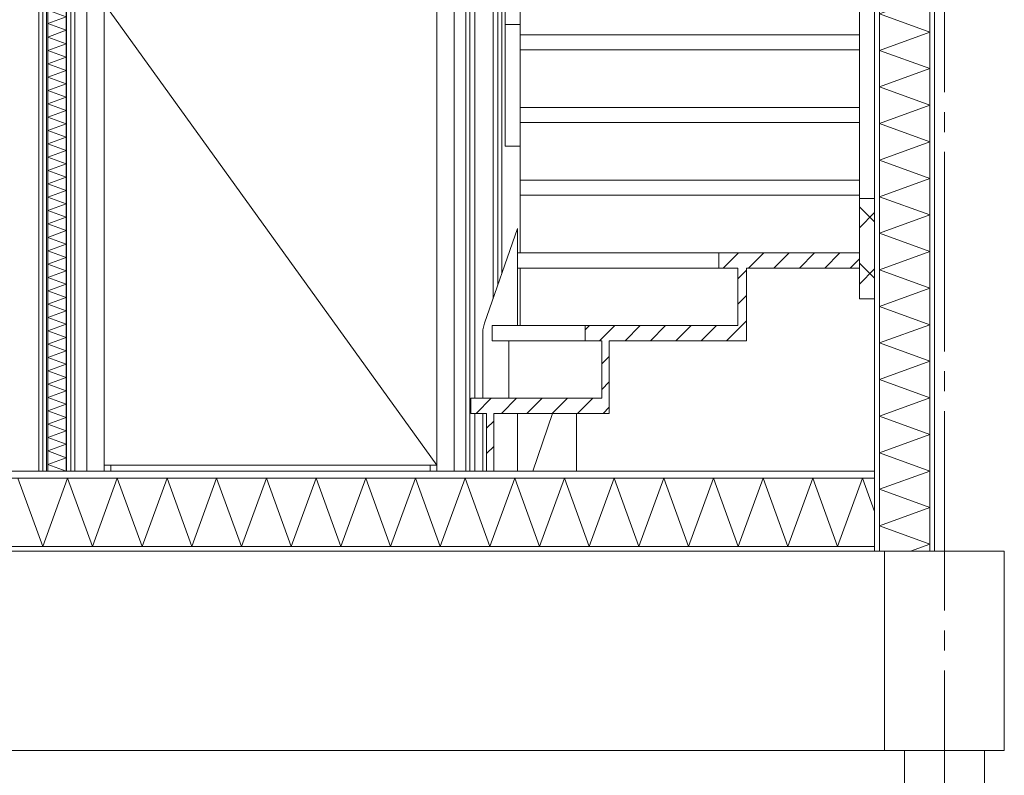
# Model space of a CAD drawing. Header units: millimetres. Extents: x -25778 to 132920, y -21930 to 17454.
# Tile 14 of 26: x 107373 to 109840, y -19492 to -17597. Entities that reach past the tile are written whole.
import ezdxf

# ---------------------------------------------------------------- set-up
doc = ezdxf.new("R2010")
doc.units = ezdxf.units.MM
doc.header["$MEASUREMENT"] = 0
doc.linetypes.add('B0204', pattern=[650, 500, -50, 50, -50])
for name, color, linetype in [('17 Paalfundering', 7, 'Continuous'), ('A Stramien.module', 7, 'Continuous'), ('New_ Deuren', 7, 'Continuous'), ('New_13 Vloeren op grondslag', 7, 'Continuous'), ('New_13 Vloeren op grondslag Doorsnede-arcering', 7, 'Continuous'), ('New_13 Vloeren op grondslag Laagscheidingslijnen', 7, 'Continuous'), ('New_16 Fundering', 7, 'Continuous'), ('New_16 Fundering Laagscheidingslijnen', 7, 'Continuous'), ('New_22 C Binnenwanden', 7, 'Continuous'), ('New_22 C Binnenwanden Doorsnede-arcering', 7, 'Continuous'), ('New_22 C Binnenwanden Laagscheidingslijnen', 7, 'Continuous'), ('New_24 Trappen', 7, 'Continuous'), ('New_24 Trappen Doorsnede-arcering', 7, 'Continuous'), ('New_24 Trappen Laagscheidingslijnen', 7, 'Continuous')]:
    doc.layers.add(name, color=color, linetype=linetype)
pattern_1 = [(270, (105190.466, -18728.747), (25, 0), [])]
pattern_2 = [(45, (105190.466, -18728.747), (-31.8198, 31.8198), [])]

# ---------------------------------------------------------------- blocks, each defined once
blk = doc.blocks.new('*X200', base_point=(105190.5, -18728.7))
at = {"layer": 'New_22 C Binnenwanden Doorsnede-arcering', "color": 7, "linetype": 'Continuous', "lineweight": 0}
for p, q in [((107483.4, -15817.7), (107443.5, -15832.3)), ((107489.5, -15849), (107443.5, -15832.3)), ((107489.5, -15849), (107443.5, -15865.8)), ((107489.5, -15882.5), (107443.5, -15865.8)), ((107489.5, -15882.5), (107443.5, -15899.2)), ((107489.5, -15916), (107443.5, -15899.2)), ((107489.5, -15916), (107443.5, -15932.7)), ((107489.5, -15949.5), (107443.5, -15932.7)), ((107489.5, -15949.5), (107443.5, -15966.2)), ((107489.5, -15983), (107443.5, -15966.2)), ((107489.5, -15983), (107443.5, -15999.7)), ((107489.5, -16016.4), (107443.5, -15999.7)), ((107489.5, -16016.4), (107443.5, -16033.2)), ((107489.5, -16049.9), (107443.5, -16033.2)), ((107489.5, -16049.9), (107443.5, -16066.7)), ((107489.5, -16083.4), (107443.5, -16066.7)), ((107489.5, -16083.4), (107443.5, -16100.2)), ((107489.5, -16116.9), (107443.5, -16100.2)), ((107489.5, -16116.9), (107443.5, -16133.6)), ((107489.5, -16150.4), (107443.5, -16133.6)), ((107489.5, -16150.4), (107443.5, -16167.1)), ((107489.5, -16183.9), (107443.5, -16167.1)), ((107489.5, -16183.9), (107443.5, -16200.6)), ((107489.5, -16217.4), (107443.5, -16200.6)), ((107489.5, -16217.4), (107443.5, -16234.1)), ((107489.5, -16250.8), (107443.5, -16234.1)), ((107489.5, -16250.8), (107443.5, -16267.6)), ((107489.5, -16284.3), (107443.5, -16267.6)), ((107489.5, -16284.3), (107443.5, -16301.1)), ((107489.5, -16317.8), (107443.5, -16301.1)), ((107489.5, -16317.8), (107443.5, -16334.6)), ((107489.5, -16351.3), (107443.5, -16334.6)), ((107489.5, -16351.3), (107443.5, -16368)), ((107489.5, -16384.8), (107443.5, -16368)), ((107489.5, -16384.8), (107443.5, -16401.5)), ((107489.5, -16418.3), (107443.5, -16401.5)), ((107489.5, -16418.3), (107443.5, -16435)), ((107489.5, -16451.7), (107443.5, -16435)), ((107489.5, -16451.7), (107443.5, -16468.5)), ((107489.5, -16485.2), (107443.5, -16468.5)), ((107489.5, -16485.2), (107443.5, -16502)), ((107489.5, -16518.7), (107443.5, -16502)), ((107489.5, -16518.7), (107443.5, -16535.5)), ((107489.5, -16552.2), (107443.5, -16535.5)), ((107489.5, -16552.2), (107443.5, -16568.9)), ((107489.5, -16585.7), (107443.5, -16568.9)), ((107489.5, -16585.7), (107443.5, -16602.4)), ((107489.5, -16619.2), (107443.5, -16602.4)), ((107489.5, -16619.2), (107443.5, -16635.9)), ((107489.5, -16652.7), (107443.5, -16635.9)), ((107489.5, -16652.7), (107443.5, -16669.4)), ((107489.5, -16686.1), (107443.5, -16669.4)), ((107489.5, -16686.1), (107443.5, -16702.9)), ((107489.5, -16719.6), (107443.5, -16702.9)), ((107489.5, -16719.6), (107443.5, -16736.4)), ((107489.5, -16753.1), (107443.5, -16736.4)), ((107489.5, -16753.1), (107443.5, -16769.9)), ((107489.5, -16786.6), (107443.5, -16769.9)), ((107489.5, -16786.6), (107443.5, -16803.3)), ((107489.5, -16820.1), (107443.5, -16803.3)), ((107489.5, -16820.1), (107443.5, -16836.8)), ((107489.5, -16853.6), (107443.5, -16836.8)), ((107489.5, -16853.6), (107443.5, -16870.3)), ((107489.5, -16887.1), (107443.5, -16870.3)), ((107489.5, -16887.1), (107443.5, -16903.8)), ((107489.5, -16920.5), (107443.5, -16903.8)), ((107489.5, -16920.5), (107443.5, -16937.3)), ((107489.5, -16954), (107443.5, -16937.3)), ((107489.5, -16954), (107443.5, -16970.8)), ((107489.5, -16987.5), (107443.5, -16970.8)), ((107489.5, -16987.5), (107443.5, -17004.3)), ((107489.5, -17021), (107443.5, -17004.3)), ((107489.5, -17021), (107443.5, -17037.7)), ((107489.5, -17054.5), (107443.5, -17037.7)), ((107489.5, -17054.5), (107443.5, -17071.2)), ((107489.5, -17088), (107443.5, -17071.2)), ((107489.5, -17088), (107443.5, -17104.7)), ((107489.5, -17121.5), (107443.5, -17104.7)), ((107489.5, -17121.5), (107443.5, -17138.2)), ((107489.5, -17154.9), (107443.5, -17138.2)), ((107489.5, -17154.9), (107443.5, -17171.7)), ((107489.5, -17188.4), (107443.5, -17171.7)), ((107489.5, -17188.4), (107443.5, -17205.2)), ((107489.5, -17221.9), (107443.5, -17205.2)), ((107489.5, -17221.9), (107443.5, -17238.7)), ((107489.5, -17255.4), (107443.5, -17238.7)), ((107489.5, -17255.4), (107443.5, -17272.1)), ((107489.5, -17288.9), (107443.5, -17272.1)), ((107489.5, -17288.9), (107443.5, -17305.6)), ((107489.5, -17322.4), (107443.5, -17305.6)), ((107489.5, -17322.4), (107443.5, -17339.1)), ((107489.5, -17355.9), (107443.5, -17339.1)), ((107489.5, -17355.9), (107443.5, -17372.6)), ((107489.5, -17389.3), (107443.5, -17372.6)), ((107489.5, -17389.3), (107443.5, -17406.1)), ((107489.5, -17422.8), (107443.5, -17406.1)), ((107489.5, -17422.8), (107443.5, -17439.6)), ((107489.5, -17456.3), (107443.5, -17439.6)), ((107489.5, -17456.3), (107443.5, -17473)), ((107489.5, -17489.8), (107443.5, -17473)), ((107489.5, -17489.8), (107443.5, -17506.5)), ((107489.5, -17523.3), (107443.5, -17506.5)), ((107489.5, -17523.3), (107443.5, -17540)), ((107489.5, -17556.8), (107443.5, -17540)), ((107489.5, -17556.8), (107443.5, -17573.5)), ((107489.5, -17590.2), (107443.5, -17573.5)), ((107489.5, -17590.2), (107443.5, -17607)), ((107489.5, -17623.7), (107443.5, -17607)), ((107489.5, -17623.7), (107443.5, -17640.5)), ((107489.5, -17657.2), (107443.5, -17640.5)), ((107489.5, -17657.2), (107443.5, -17674)), ((107489.5, -17690.7), (107443.5, -17674)), ((107489.5, -17690.7), (107443.5, -17707.4)), ((107489.5, -17724.2), (107443.5, -17707.4)), ((107489.5, -17724.2), (107443.5, -17740.9)), ((107489.5, -17757.7), (107443.5, -17740.9)), ((107489.5, -17757.7), (107443.5, -17774.4)), ((107489.5, -17791.2), (107443.5, -17774.4)), ((107489.5, -17791.2), (107443.5, -17807.9)), ((107489.5, -17824.6), (107443.5, -17807.9)), ((107489.5, -17824.6), (107443.5, -17841.4)), ((107489.5, -17858.1), (107443.5, -17841.4)), ((107489.5, -17858.1), (107443.5, -17874.9)), ((107489.5, -17891.6), (107443.5, -17874.9)), ((107489.5, -17891.6), (107443.5, -17908.4)), ((107489.5, -17925.1), (107443.5, -17908.4)), ((107489.5, -17925.1), (107443.5, -17941.8)), ((107489.5, -17958.6), (107443.5, -17941.8)), ((107489.5, -17958.6), (107443.5, -17975.3)), ((107489.5, -17992.1), (107443.5, -17975.3)), ((107489.5, -17992.1), (107443.5, -18008.8)), ((107489.5, -18025.6), (107443.5, -18008.8)), ((107489.5, -18025.6), (107443.5, -18042.3)), ((107489.5, -18059), (107443.5, -18042.3)), ((107489.5, -18059), (107443.5, -18075.8)), ((107489.5, -18092.5), (107443.5, -18075.8)), ((107489.5, -18092.5), (107443.5, -18109.3)), ((107489.5, -18126), (107443.5, -18109.3)), ((107489.5, -18126), (107443.5, -18142.8)), ((107489.5, -18159.5), (107443.5, -18142.8)), ((107489.5, -18159.5), (107443.5, -18176.2)), ((107489.5, -18193), (107443.5, -18176.2)), ((107489.5, -18193), (107443.5, -18209.7)), ((107489.5, -18226.5), (107443.5, -18209.7)), ((107489.5, -18226.5), (107443.5, -18243.2)), ((107489.5, -18260), (107443.5, -18243.2)), ((107489.5, -18260), (107443.5, -18276.7)), ((107489.5, -18293.4), (107443.5, -18276.7)), ((107489.5, -18293.4), (107443.5, -18310.2)), ((107489.5, -18326.9), (107443.5, -18310.2)), ((107489.5, -18326.9), (107443.5, -18343.7)), ((107489.5, -18360.4), (107443.5, -18343.7)), ((107489.5, -18360.4), (107443.5, -18377.2)), ((107489.5, -18393.9), (107443.5, -18377.2)), ((107489.5, -18393.9), (107443.5, -18410.6)), ((107489.5, -18427.4), (107443.5, -18410.6)), ((107489.5, -18427.4), (107443.5, -18444.1)), ((107489.5, -18460.9), (107443.5, -18444.1)), ((107489.5, -18460.9), (107443.5, -18477.6)), ((107489.5, -18494.3), (107443.5, -18477.6)), ((107489.5, -18494.3), (107443.5, -18511.1)), ((107489.5, -18527.8), (107443.5, -18511.1)), ((107489.5, -18527.8), (107443.5, -18544.6)), ((107489.5, -18561.3), (107443.5, -18544.6)), ((107489.5, -18561.3), (107443.5, -18578.1)), ((107489.5, -18594.8), (107443.5, -18578.1)), ((107489.5, -18594.8), (107443.5, -18611.5)), ((107489.5, -18628.3), (107443.5, -18611.5)), ((107489.5, -18628.3), (107443.5, -18645)), ((107489.5, -18661.8), (107443.5, -18645)), ((107489.5, -18661.8), (107443.5, -18678.5)), ((107489.5, -18695.3), (107443.5, -18678.5)), ((107489.5, -18695.3), (107443.5, -18712)), ((107489.5, -18728.7), (107443.5, -18712))]:
    blk.add_line(p, q, dxfattribs=at)
blk = doc.blocks.new('Section Element_175_5', base_point=(105190.5, -18728.7))
at = {"layer": 'New_22 C Binnenwanden Doorsnede-arcering', "linetype": 'Continuous', "lineweight": 0, "true_color": 0x000000}
h = blk.add_hatch(dxfattribs=at)
h.set_pattern_fill('325_Houtachtig_plaatmate_E4', color=18, style=0, pattern_type=2)
h.set_pattern_definition(pattern_1)
h.paths.add_polyline_path([(107431.5, -15817.7), (107431.5, -18728.7), (107443.5, -18728.7), (107443.5, -15817.7)])
h = blk.add_hatch(dxfattribs=at)
h.set_pattern_fill('325_Houtachtig_plaatmate_E4', color=18, style=0, pattern_type=2)
h.set_pattern_definition(pattern_1)
h.paths.add_polyline_path([(107501.5, -15817.7), (107489.5, -15817.7), (107489.5, -18728.7), (107501.5, -18728.7)])
at = {"layer": 'New_22 C Binnenwanden', "color": 1, "linetype": 'Continuous', "lineweight": 0}
for p, q in [((107431.5, -15885.7), (107431.5, -18728.7)), ((107501.5, -15885.7), (107501.5, -18728.7))]:
    blk.add_line(p, q, dxfattribs=at)
at = {"layer": 'New_22 C Binnenwanden Laagscheidingslijnen', "color": 1, "linetype": 'Continuous', "lineweight": 0}
for p, q in [((107443.5, -15817.7), (107443.5, -18728.7)), ((107489.5, -15817.7), (107489.5, -18728.7))]:
    blk.add_line(p, q, dxfattribs=at)
at = {"layer": 'New_22 C Binnenwanden Laagscheidingslijnen', "color": 1, "linetype": 'Continuous', "lineweight": 0, "flags": 128}
for points in [[(107431.5, -15817.7), (107431.5, -15829.7), (107431.5, -15873.7), (107431.5, -15885.7)], [(107501.5, -15817.7), (107501.5, -15829.7), (107501.5, -15873.7), (107501.5, -15885.7)]]:
    blk.add_lwpolyline(points, dxfattribs=at)
at = {"layer": 'New_22 C Binnenwanden', "lineweight": 0}
blk.add_blockref('*X200', (105190.5, -18728.7), dxfattribs=at)
blk = doc.blocks.new('Section Element_177_5', base_point=(105190.5, -18728.7))
at = {"layer": 'New_ Deuren', "color": 7, "linetype": 'Continuous', "lineweight": 0}
for p, q in [((107431.5, -16118.7), (107421.5, -16118.7)), ((107421.5, -16118.7), (107421.5, -16178.7)), ((107511.5, -16118.7), (107501.5, -16118.7)), ((107511.5, -16118.7), (107511.5, -16178.7)), ((107421.5, -16178.7), (107421.5, -18728.7)), ((107511.5, -16178.7), (107511.5, -18728.7)), ((107511.6, -16398.7), (107511.6, -17556.2)), ((107511.6, -18713.7), (107511.6, -17556.2))]:
    blk.add_line(p, q, dxfattribs=at)
blk = doc.blocks.new('*X212', base_point=(105190.5, -18728.7))
at = {"layer": 'New_13 Vloeren op grondslag Doorsnede-arcering', "color": 7, "linetype": 'Continuous', "lineweight": 0}
for p, q in [((107431.1, -18917.7), (107368.8, -18746.7)), ((107431.1, -18917.7), (107493.3, -18746.7)), ((107555.5, -18917.7), (107493.3, -18746.7)), ((107555.5, -18917.7), (107617.8, -18746.7)), ((107680, -18917.7), (107617.8, -18746.7)), ((107680, -18917.7), (107742.3, -18746.7)), ((107804.5, -18917.7), (107742.3, -18746.7)), ((107804.5, -18917.7), (107866.7, -18746.7)), ((107929, -18917.7), (107866.7, -18746.7)), ((107929, -18917.7), (107991.2, -18746.7)), ((108053.5, -18917.7), (107991.2, -18746.7)), ((108053.5, -18917.7), (108115.7, -18746.7)), ((108177.9, -18917.7), (108115.7, -18746.7)), ((108177.9, -18917.7), (108240.2, -18746.7)), ((108302.4, -18917.7), (108240.2, -18746.7)), ((108302.4, -18917.7), (108364.7, -18746.7)), ((108426.9, -18917.7), (108364.7, -18746.7)), ((108426.9, -18917.7), (108489.1, -18746.7)), ((108551.4, -18917.7), (108489.1, -18746.7)), ((108551.4, -18917.7), (108613.6, -18746.7)), ((108675.8, -18917.7), (108613.6, -18746.7)), ((108675.8, -18917.7), (108738.1, -18746.7)), ((108800.3, -18917.7), (108738.1, -18746.7)), ((108800.3, -18917.7), (108862.6, -18746.7)), ((108924.8, -18917.7), (108862.6, -18746.7)), ((108924.8, -18917.7), (108987, -18746.7)), ((109049.3, -18917.7), (108987, -18746.7)), ((109049.3, -18917.7), (109111.5, -18746.7)), ((109173.8, -18917.7), (109111.5, -18746.7)), ((109173.8, -18917.7), (109236, -18746.7)), ((109298.2, -18917.7), (109236, -18746.7)), ((109298.2, -18917.7), (109360.5, -18746.7)), ((109422.7, -18917.7), (109360.5, -18746.7)), ((109422.7, -18917.7), (109485, -18746.7)), ((109515.5, -18830.6), (109485, -18746.7))]:
    blk.add_line(p, q, dxfattribs=at)
blk = doc.blocks.new('Section Element_183_5', base_point=(105190.5, -18728.7))
at = {"layer": 'New_13 Vloeren op grondslag Doorsnede-arcering', "linetype": 'Continuous', "lineweight": 0, "true_color": 0x000000}
h = blk.add_hatch(dxfattribs=at)
h.set_pattern_fill('325_Houtachtig_plaatmate_E4', color=18, style=0, pattern_type=2)
h.set_pattern_definition([(0, (105190.466, -18728.747), (0, 25), [])])
h.paths.add_polyline_path([(105365.5, -18746.7), (109515.5, -18746.7), (109515.5, -18728.7), (105365.5, -18728.7)])
h = blk.add_hatch(dxfattribs=at)
h.set_pattern_fill('720_Gips_0005', color=18, style=0, pattern_type=2)
h.set_pattern_definition([(0, (105190.47, -18728.75), (0, 86.6025), [0, -50]), (0, (105215.47, -18685.446), (0, 86.6025), [0, -50])])
h.paths.add_polyline_path([(105365.5, -18929.7), (109515.5, -18929.7), (109515.5, -18917.7), (105365.5, -18917.7)])
at = {"layer": 'New_13 Vloeren op grondslag', "color": 9, "linetype": 'Continuous', "lineweight": 0}
for p, q in [((107431.5, -18728.7), (105365.5, -18728.7)), ((108543.3, -18728.7), (107501.5, -18728.7)), ((109515.5, -18728.7), (108561.3, -18728.7)), ((109515.5, -18929.7), (105365.5, -18929.7))]:
    blk.add_line(p, q, dxfattribs=at)
at = {"layer": 'New_13 Vloeren op grondslag Laagscheidingslijnen', "color": 9, "linetype": 'Continuous', "lineweight": 0}
for p, q in [((109515.5, -18746.7), (105365.5, -18746.7)), ((108561.3, -18728.7), (108543.3, -18728.7)), ((109515.5, -18917.7), (105365.5, -18917.7))]:
    blk.add_line(p, q, dxfattribs=at)
at = {"layer": 'New_13 Vloeren op grondslag Laagscheidingslijnen', "color": 9, "linetype": 'Continuous', "lineweight": 0, "flags": 128}
blk.add_lwpolyline([(107501.5, -18728.7), (107489.5, -18728.7), (107443.5, -18728.7), (107431.5, -18728.7)], dxfattribs=at)
at = {"layer": 'New_13 Vloeren op grondslag', "lineweight": 0}
blk.add_blockref('*X212', (105190.5, -18728.7), dxfattribs=at)
blk = doc.blocks.new('*X217', base_point=(105190.5, -18728.7))
at = {"layer": 'New_22 C Binnenwanden Doorsnede-arcering', "color": 7, "linetype": 'Continuous', "lineweight": 0}
for p, q in [((109602.6, -15628.7), (109527.5, -15656.1)), ((109653.5, -15702), (109527.5, -15656.1)), ((109653.5, -15702), (109527.5, -15747.8)), ((109653.5, -15793.7), (109527.5, -15747.8)), ((109653.5, -15793.7), (109527.5, -15839.6)), ((109653.5, -15885.4), (109527.5, -15839.6)), ((109653.5, -15885.4), (109527.5, -15931.3)), ((109653.5, -15977.1), (109527.5, -15931.3)), ((109653.5, -15977.1), (109527.5, -16023)), ((109653.5, -16068.9), (109527.5, -16023)), ((109653.5, -16068.9), (109527.5, -16114.7)), ((109653.5, -16160.6), (109527.5, -16114.7)), ((109653.5, -16160.6), (109527.5, -16206.4)), ((109653.5, -16252.3), (109527.5, -16206.4)), ((109653.5, -16252.3), (109527.5, -16298.2)), ((109653.5, -16344), (109527.5, -16298.2)), ((109653.5, -16344), (109527.5, -16389.9)), ((109653.5, -16435.7), (109527.5, -16389.9)), ((109653.5, -16435.7), (109527.5, -16481.6)), ((109653.5, -16527.5), (109527.5, -16481.6)), ((109653.5, -16527.5), (109527.5, -16573.3)), ((109653.5, -16619.2), (109527.5, -16573.3)), ((109653.5, -16619.2), (109527.5, -16665)), ((109653.5, -16710.9), (109527.5, -16665)), ((109653.5, -16710.9), (109527.5, -16756.8)), ((109653.5, -16802.6), (109527.5, -16756.8)), ((109653.5, -16802.6), (109527.5, -16848.5)), ((109653.5, -16894.3), (109527.5, -16848.5)), ((109653.5, -16894.3), (109527.5, -16940.2)), ((109653.5, -16986.1), (109527.5, -16940.2)), ((109653.5, -16986.1), (109527.5, -17031.9)), ((109653.5, -17077.8), (109527.5, -17031.9)), ((109653.5, -17077.8), (109527.5, -17123.6)), ((109653.5, -17169.5), (109527.5, -17123.6)), ((109653.5, -17169.5), (109527.5, -17215.4)), ((109653.5, -17261.2), (109527.5, -17215.4)), ((109653.5, -17261.2), (109527.5, -17307.1)), ((109653.5, -17352.9), (109527.5, -17307.1)), ((109653.5, -17352.9), (109527.5, -17398.8)), ((109653.5, -17444.7), (109527.5, -17398.8)), ((109653.5, -17444.7), (109527.5, -17490.5)), ((109653.5, -17536.4), (109527.5, -17490.5)), ((109653.5, -17536.4), (109527.5, -17582.2)), ((109653.5, -17628.1), (109527.5, -17582.2)), ((109653.5, -17628.1), (109527.5, -17674)), ((109653.5, -17719.8), (109527.5, -17674)), ((109653.5, -17719.8), (109527.5, -17765.7)), ((109653.5, -17811.5), (109527.5, -17765.7)), ((109653.5, -17811.5), (109527.5, -17857.4)), ((109653.5, -17903.3), (109527.5, -17857.4)), ((109653.5, -17903.3), (109527.5, -17949.1)), ((109653.5, -17995), (109527.5, -17949.1)), ((109653.5, -17995), (109527.5, -18040.8)), ((109653.5, -18086.7), (109527.5, -18040.8)), ((109653.5, -18086.7), (109527.5, -18132.6)), ((109653.5, -18178.4), (109527.5, -18132.6)), ((109653.5, -18178.4), (109527.5, -18224.3)), ((109653.5, -18270.1), (109527.5, -18224.3)), ((109653.5, -18270.1), (109527.5, -18316)), ((109653.5, -18361.9), (109527.5, -18316)), ((109653.5, -18361.9), (109527.5, -18407.7)), ((109653.5, -18453.6), (109527.5, -18407.7)), ((109653.5, -18453.6), (109527.5, -18499.4)), ((109653.5, -18545.3), (109527.5, -18499.4)), ((109653.5, -18545.3), (109527.5, -18591.2)), ((109653.5, -18637), (109527.5, -18591.2)), ((109653.5, -18637), (109527.5, -18682.9)), ((109653.5, -18728.7), (109527.5, -18682.9)), ((109653.5, -18728.7), (109527.5, -18774.6)), ((109653.5, -18820.5), (109527.5, -18774.6)), ((109653.5, -18820.5), (109527.5, -18866.3)), ((109653.5, -18912.2), (109527.5, -18866.3)), ((109653.5, -18912.2), (109605.2, -18929.7))]:
    blk.add_line(p, q, dxfattribs=at)
blk = doc.blocks.new('Section Element_187_5', base_point=(105190.5, -18728.7))
at = {"layer": 'New_22 C Binnenwanden Doorsnede-arcering', "linetype": 'Continuous', "lineweight": 0, "true_color": 0x000000}
h = blk.add_hatch(dxfattribs=at)
h.set_pattern_fill('325_Houtachtig_plaatmate_E4', color=18, style=0, pattern_type=2)
h.set_pattern_definition(pattern_1)
h.paths.add_polyline_path([(109527.5, -15628.7), (109515.5, -15628.7), (109515.5, -18929.7), (109527.5, -18929.7)])
h = blk.add_hatch(dxfattribs=at)
h.set_pattern_fill('325_Houtachtig_plaatmate_E4', color=18, style=0, pattern_type=2)
h.set_pattern_definition(pattern_1)
h.paths.add_polyline_path([(109665.5, -15628.7), (109653.5, -15628.7), (109653.5, -18929.7), (109665.5, -18929.7)])
at = {"layer": 'New_22 C Binnenwanden', "color": 1, "linetype": 'Continuous', "lineweight": 0}
for p, q in [((109515.5, -15628.7), (109515.5, -18045.4)), ((109665.5, -15628.7), (109665.5, -18929.7)), ((109515.5, -18296.6), (109515.5, -18728.7))]:
    blk.add_line(p, q, dxfattribs=at)
at = {"layer": 'New_22 C Binnenwanden', "color": 1, "linetype": 'Continuous', "lineweight": 0, "flags": 128}
blk.add_lwpolyline([(109540.5, -18929.7), (109527.5, -18929.7), (109515.5, -18929.7)], dxfattribs=at)
at = {"layer": 'New_22 C Binnenwanden Laagscheidingslijnen', "color": 1, "linetype": 'Continuous', "lineweight": 0}
for p, q in [((109527.5, -15628.7), (109527.5, -18929.7)), ((109653.5, -15628.7), (109653.5, -18929.7)), ((109515.5, -18045.4), (109515.5, -18296.6))]:
    blk.add_line(p, q, dxfattribs=at)
at = {"layer": 'New_22 C Binnenwanden Laagscheidingslijnen', "color": 1, "linetype": 'Continuous', "lineweight": 0, "flags": 128}
blk.add_lwpolyline([(109515.5, -18728.7), (109515.5, -18746.7), (109515.5, -18917.7), (109515.5, -18929.7)], dxfattribs=at)
at = {"layer": 'New_22 C Binnenwanden', "lineweight": 0}
blk.add_blockref('*X217', (105190.5, -18728.7), dxfattribs=at)
blk = doc.blocks.new('Section Element_193_5', base_point=(105190.5, -18728.7))
at = {"layer": 'New_16 Fundering', "color": 2, "linetype": 'Continuous', "lineweight": 0}
for p, q in [((109540.5, -18929.7), (109540.5, -19429.7)), ((109840.5, -18929.7), (109665.5, -18929.7)), ((109840.5, -18929.7), (109840.5, -19429.7)), ((109840.5, -19429.7), (109540.5, -19429.7))]:
    blk.add_line(p, q, dxfattribs=at)
at = {"layer": 'New_16 Fundering Laagscheidingslijnen', "color": 2, "linetype": 'Continuous', "lineweight": 0, "flags": 128}
blk.add_lwpolyline([(109665.5, -18929.7), (109653.5, -18929.7), (109540.5, -18929.7)], dxfattribs=at)
blk = doc.blocks.new('Section Element_234_5', base_point=(105190.5, -18728.7))
at = {"layer": 'New_24 Trappen Doorsnede-arcering', "linetype": 'Continuous', "lineweight": 0, "true_color": 0x000000}
h = blk.add_hatch(dxfattribs=at)
h.set_pattern_fill('310_Naaldhout__01__0005', color=18, style=0, pattern_type=2)
h.set_pattern_definition(pattern_2)
h.paths.add_polyline_path([(108543.3, -18584.4), (108543.3, -18728.7), (108561.3, -18728.7), (108561.3, -18584.4)])
at = {"layer": 'New_24 Trappen', "color": 2, "linetype": 'Continuous', "lineweight": 0}
for p, q in [((108543.3, -18584.4), (108543.3, -18728.7)), ((108561.3, -18584.4), (108561.3, -18728.7))]:
    blk.add_line(p, q, dxfattribs=at)
blk = doc.blocks.new('Section Element_235_5', base_point=(105190.5, -18728.7))
at = {"layer": 'New_24 Trappen Doorsnede-arcering', "linetype": 'Continuous', "lineweight": 0, "true_color": 0x000000}
h = blk.add_hatch(dxfattribs=at)
h.set_pattern_fill('310_Naaldhout__01__0005', color=18, style=0, pattern_type=2)
h.set_pattern_definition(pattern_2)
h.paths.add_polyline_path([(108503.3, -18584.4), (108850.6, -18584.4), (108850.6, -18546.4), (108503.3, -18546.4)])
at = {"layer": 'New_24 Trappen', "color": 2, "linetype": 'Continuous', "lineweight": 0}
for p, q in [((108503.3, -18546.4), (108503.3, -18584.4)), ((108831.8, -18546.4), (108503.3, -18546.4)), ((108850.6, -18546.4), (108850.6, -18584.4)), ((108543.3, -18584.4), (108503.3, -18584.4)), ((108850.6, -18584.4), (108561.3, -18584.4))]:
    blk.add_line(p, q, dxfattribs=at)
blk = doc.blocks.new('Section Element_236_5', base_point=(105190.5, -18728.7))
at = {"layer": 'New_24 Trappen Doorsnede-arcering', "linetype": 'Continuous', "lineweight": 0, "true_color": 0x000000}
h = blk.add_hatch(dxfattribs=at)
h.set_pattern_fill('310_Naaldhout__01__0005', color=18, style=0, pattern_type=2)
h.set_pattern_definition(pattern_2)
h.paths.add_polyline_path([(108831.8, -18402), (108831.8, -18546.4), (108850.6, -18546.4), (108850.6, -18402)])
at = {"layer": 'New_24 Trappen', "color": 149, "linetype": 'Continuous', "lineweight": 0, "true_color": 0x3c4244}
blk.add_line((108599.2, -18546.4), (108599.2, -18402), dxfattribs=at)
at = {"layer": 'New_24 Trappen', "color": 2, "linetype": 'Continuous', "lineweight": 0}
for p, q in [((108831.8, -18402), (108831.8, -18546.4)), ((108850.6, -18402), (108850.6, -18546.4))]:
    blk.add_line(p, q, dxfattribs=at)
blk = doc.blocks.new('Section Element_237_5', base_point=(105190.5, -18728.7))
at = {"layer": 'New_24 Trappen Doorsnede-arcering', "linetype": 'Continuous', "lineweight": 0, "true_color": 0x000000}
h = blk.add_hatch(dxfattribs=at)
h.set_pattern_fill('310_Naaldhout__01__0005', color=18, style=0, pattern_type=2)
h.set_pattern_definition(pattern_2)
h.paths.add_polyline_path([(108790, -18402), (109194.3, -18402), (109194.3, -18364), (108790, -18364)])
at = {"layer": 'New_24 Trappen', "color": 149, "linetype": 'Continuous', "lineweight": 0, "true_color": 0x3c4244}
for p, q in [((108557.3, -18364), (108790, -18364)), ((108557.3, -18402), (108557.3, -18364)), ((108557.3, -18402), (108790, -18402))]:
    blk.add_line(p, q, dxfattribs=at)
at = {"layer": 'New_24 Trappen', "color": 2, "linetype": 'Continuous', "lineweight": 0}
for p, q in [((108790, -18364), (108790, -18402)), ((109172.7, -18364), (108790, -18364)), ((109194.3, -18364), (109194.3, -18402)), ((108831.8, -18402), (108790, -18402)), ((109194.3, -18402), (108850.6, -18402))]:
    blk.add_line(p, q, dxfattribs=at)
blk = doc.blocks.new('Section Element_238_5', base_point=(105190.5, -18728.7))
at = {"layer": 'New_24 Trappen Doorsnede-arcering', "linetype": 'Continuous', "lineweight": 0, "true_color": 0x000000}
h = blk.add_hatch(dxfattribs=at)
h.set_pattern_fill('310_Naaldhout__01__0005', color=18, style=0, pattern_type=2)
h.set_pattern_definition(pattern_2)
h.paths.add_polyline_path([(109172.7, -18219.7), (109172.7, -18364), (109194.3, -18364), (109194.3, -18219.7)])
at = {"layer": 'New_24 Trappen', "color": 149, "linetype": 'Continuous', "lineweight": 0, "true_color": 0x3c4244}
blk.add_line((108627.5, -18364), (108627.5, -18219.7), dxfattribs=at)
at = {"layer": 'New_24 Trappen', "color": 2, "linetype": 'Continuous', "lineweight": 0}
for p, q in [((109172.7, -18219.7), (109172.7, -18364)), ((109194.3, -18219.7), (109194.3, -18364))]:
    blk.add_line(p, q, dxfattribs=at)
blk = doc.blocks.new('Section Element_239_5', base_point=(105190.5, -18728.7))
at = {"layer": 'New_24 Trappen Doorsnede-arcering', "linetype": 'Continuous', "lineweight": 0, "true_color": 0x000000}
h = blk.add_hatch(dxfattribs=at)
h.set_pattern_fill('310_Naaldhout__01__0005', color=18, style=0, pattern_type=2)
h.set_pattern_definition(pattern_2)
h.paths.add_polyline_path([(109124.7, -18219.7), (109477.5, -18219.7), (109477.5, -18181.7), (109124.7, -18181.7)])
at = {"layer": 'New_24 Trappen', "color": 149, "linetype": 'Continuous', "lineweight": 0, "true_color": 0x3c4244}
for p, q in [((108620.4, -18181.7), (109124.7, -18181.7)), ((108620.4, -18219.7), (108620.4, -18181.7)), ((108620.4, -18219.7), (109124.7, -18219.7))]:
    blk.add_line(p, q, dxfattribs=at)
at = {"layer": 'New_24 Trappen', "color": 2, "linetype": 'Continuous', "lineweight": 0}
for p, q in [((109124.7, -18181.7), (109124.7, -18219.7)), ((109477.5, -18181.7), (109124.7, -18181.7)), ((109172.7, -18219.7), (109124.7, -18219.7)), ((109477.5, -18219.7), (109194.3, -18219.7))]:
    blk.add_line(p, q, dxfattribs=at)
blk = doc.blocks.new('Section Element_240_5', base_point=(105190.5, -18728.7))
at = {"layer": 'New_24 Trappen', "color": 149, "linetype": 'Continuous', "lineweight": 0, "true_color": 0x3c4244}
blk.add_line((108627.5, -18181.7), (108627.5, -18037.3), dxfattribs=at)
blk = doc.blocks.new('Section Element_241_5', base_point=(105190.5, -18728.7))
at = {"layer": 'New_24 Trappen', "color": 149, "linetype": 'Continuous', "lineweight": 0, "true_color": 0x3c4244}
for p, q in [((108627.5, -17999.3), (109477.5, -17999.3)), ((108627.5, -18037.3), (108627.5, -17999.3)), ((108627.5, -18037.3), (109477.5, -18037.3))]:
    blk.add_line(p, q, dxfattribs=at)
blk = doc.blocks.new('Section Element_242_5', base_point=(105190.5, -18728.7))
at = {"layer": 'New_24 Trappen', "color": 149, "linetype": 'Continuous', "lineweight": 0, "true_color": 0x3c4244}
blk.add_line((108627.5, -17999.3), (108627.5, -17855), dxfattribs=at)
blk = doc.blocks.new('Section Element_243_5', base_point=(105190.5, -18728.7))
at = {"layer": 'New_24 Trappen', "color": 149, "linetype": 'Continuous', "lineweight": 0, "true_color": 0x3c4244}
for p, q in [((108627.5, -17817), (109477.5, -17817)), ((108627.5, -17855), (108627.5, -17817)), ((108627.5, -17855), (109477.5, -17855))]:
    blk.add_line(p, q, dxfattribs=at)
blk = doc.blocks.new('Section Element_245_5', base_point=(105190.5, -18728.7))
at = {"layer": 'New_24 Trappen', "color": 149, "linetype": 'Continuous', "lineweight": 0, "true_color": 0x3c4244}
for p, q in [((108627.5, -17634.6), (109477.5, -17634.6)), ((108627.5, -17672.6), (108627.5, -17634.6)), ((108627.5, -17672.6), (109477.5, -17672.6))]:
    blk.add_line(p, q, dxfattribs=at)
blk = doc.blocks.new('Section Element_264_5', base_point=(105190.5, -18728.7))
at = {"layer": 'New_24 Trappen', "color": 149, "linetype": 'Continuous', "lineweight": 0, "true_color": 0x3c4244}
for p, q in [((108589.5, -16514.5), (108627.5, -16514.5)), ((108589.5, -16707.5), (108589.5, -16514.5)), ((108627.5, -16707.5), (108627.5, -16514.5)), ((108589.5, -16889.8), (108589.5, -16707.5)), ((108627.5, -16889.8), (108627.5, -16707.5)), ((108589.5, -17072.2), (108589.5, -16889.8)), ((108627.5, -17072.2), (108627.5, -16889.8)), ((108589.5, -17254.5), (108589.5, -17072.2)), ((108627.5, -17254.5), (108627.5, -17072.2)), ((108589.5, -17436.9), (108589.5, -17254.5)), ((108627.5, -17436.9), (108627.5, -17254.5)), ((108589.5, -17608.7), (108589.5, -17436.9)), ((108627.5, -17608.7), (108627.5, -17436.9)), ((108589.5, -17913.9), (108589.5, -17608.7)), ((108589.5, -17608.7), (108627.5, -17608.7)), ((108627.5, -17608.7), (108627.5, -17634.6)), ((108627.5, -17672.6), (108627.5, -17817)), ((108627.5, -17913.9), (108589.5, -17913.9)), ((108538.3, -18357.9), (108620.4, -18120.5)), ((108620.4, -18120.5), (108620.4, -18181.7)), ((108620.4, -18219.7), (108620.4, -18364)), ((108533.3, -18374.6), (108538.3, -18357.9)), ((108533.3, -18546.4), (108533.3, -18374.6)), ((108533.3, -18728.7), (108533.3, -18584.4)), ((108620.4, -18584.4), (108620.4, -18728.7)), ((108708.6, -18584.4), (108658.7, -18728.7)), ((108768.3, -18728.7), (108768.3, -18584.4))]:
    blk.add_line(p, q, dxfattribs=at)
blk = doc.blocks.new('Section Element_265_5', base_point=(105190.5, -18728.7))
at = {"layer": 'New_24 Trappen Doorsnede-arcering', "linetype": 'Continuous', "lineweight": 0, "true_color": 0x000000}
h = blk.add_hatch(dxfattribs=at)
h.set_pattern_fill('305_Loofhout__01__0005', color=18, style=0, pattern_type=2)
h.set_pattern_definition([(45, (105190.47, -18728.75), (-70.7107, 70.7107), []), (135, (105190.47, -18728.75), (70.7107, 70.7107), [])])
h.paths.add_polyline_path([(109515.5, -18045.4), (109477.5, -18045.4), (109477.5, -18296.6), (109515.5, -18296.6)])
at = {"layer": 'New_24 Trappen', "color": 149, "linetype": 'Continuous', "lineweight": 0, "true_color": 0x3c4244}
for p, q in [((109316.7, -15993.5), (109323, -15974.5)), ((109515.5, -16027.8), (109323, -15974.5)), ((109483.5, -16028.9), (109323, -15974.5)), ((109265, -16148.6), (109304, -16031.5)), ((109439.5, -16161.1), (109483.5, -16028.9)), ((109477.5, -16157.4), (109483.5, -16028.9)), ((109477.5, -16340.8), (109477.5, -16157.4)), ((109477.5, -16524.2), (109477.5, -16340.8)), ((109477.5, -16707.5), (109477.5, -16524.2)), ((109477.5, -16889.8), (109477.5, -16707.5)), ((109477.5, -17072.2), (109477.5, -16889.8)), ((109477.5, -17254.5), (109477.5, -17072.2)), ((109477.5, -17436.9), (109477.5, -17254.5)), ((109477.5, -17618.1), (109477.5, -17436.9)), ((109477.5, -17799.3), (109477.5, -17618.1)), ((109477.5, -17980.9), (109477.5, -17799.3)), ((109477.5, -18045.4), (109477.5, -17980.9))]:
    blk.add_line(p, q, dxfattribs=at)
at = {"layer": 'New_24 Trappen', "color": 2, "linetype": 'Continuous', "lineweight": 0}
for p, q in [((109477.5, -18045.4), (109477.5, -18181.7)), ((109515.5, -18045.4), (109477.5, -18045.4)), ((109477.5, -18219.7), (109477.5, -18296.6)), ((109515.5, -18296.6), (109477.5, -18296.6))]:
    blk.add_line(p, q, dxfattribs=at)
at = {"layer": 'New_24 Trappen Laagscheidingslijnen', "color": 2, "linetype": 'Continuous', "lineweight": 0}
blk.add_line((109477.5, -18181.7), (109477.5, -18219.7), dxfattribs=at)
blk = doc.blocks.new('Section Element_275_5', base_point=(105190.5, -18728.7))
at = {"layer": 'New_22 C Binnenwanden', "color": 149, "linetype": 'Continuous', "lineweight": 0, "true_color": 0x3c4244}
for p, q in [((108503.3, -15829.7), (108513.5, -15829.7)), ((108513.5, -15829.7), (108559.5, -15829.7)), ((108513.5, -18546.4), (108513.5, -15829.7)), ((108559.5, -15829.7), (108571.5, -15829.7)), ((108559.5, -18296.7), (108559.5, -15829.7)), ((108571.5, -15829.7), (108571.5, -18262)), ((108501.5, -18728.7), (108501.5, -15885.7)), ((108513.5, -18728.7), (108513.5, -18584.4))]:
    blk.add_line(p, q, dxfattribs=at)
blk = doc.blocks.new('Section Element_284_5', base_point=(105190.5, -18728.7))
at = {"layer": 'New_ Deuren', "color": 7, "linetype": 'Continuous', "lineweight": 0}
for p, q in [((107541.5, -16118.7), (107541.5, -16178.7)), ((108461.5, -16118.7), (107541.5, -16118.7)), ((108461.5, -16178.7), (108461.5, -16118.7)), ((107541.5, -16178.7), (107541.5, -18728.7)), ((107601.5, -16365.7), (107601.5, -16178.7)), ((107601.5, -16178.7), (108401.5, -16178.7)), ((108401.5, -16178.7), (108401.5, -16365.7)), ((108461.5, -18728.7), (108461.5, -16178.7)), ((108401.5, -16365.7), (107601.5, -16365.7)), ((108418.5, -16398.7), (107584.5, -17556.2)), ((107584.5, -18713.7), (107584.5, -16398.7)), ((107584.5, -16398.7), (108418.5, -16398.7)), ((108418.5, -16398.7), (108418.5, -18713.7)), ((108418.5, -18713.7), (107584.5, -17556.2)), ((107584.5, -18713.7), (107584.5, -18728.7)), ((108418.5, -18713.7), (107584.5, -18713.7)), ((107601.5, -18728.7), (107601.5, -18713.7)), ((108401.5, -18713.7), (108401.5, -18728.7)), ((108418.5, -18728.7), (108418.5, -18713.7))]:
    blk.add_line(p, q, dxfattribs=at)
blk = doc.blocks.new('Section Element_285_5', base_point=(105190.5, -18728.7))
at = {"layer": 'New_ Deuren', "color": 7, "linetype": 'Continuous', "lineweight": 0}
for p, q in [((108491.5, -16118.7), (108491.5, -16178.7)), ((108491.5, -16118.7), (108501.5, -16118.7)), ((108571.5, -16118.7), (108581.5, -16118.7)), ((108581.5, -16118.7), (108581.5, -16178.7)), ((108491.5, -16178.7), (108491.5, -18728.7)), ((108581.5, -16178.7), (108581.5, -18233.1)), ((108491.4, -16398.7), (108491.4, -17556.2)), ((108491.4, -18713.7), (108491.4, -17556.2))]:
    blk.add_line(p, q, dxfattribs=at)
blk = doc.blocks.new('Section Element_286_5', base_point=(105190.5, -18728.7))
at = {"layer": 'New_16 Fundering', "color": 149, "linetype": 'Continuous', "lineweight": 0, "true_color": 0x3c4244}
blk.add_line((105340.5, -19429.7), (109540.5, -19429.7), dxfattribs=at)
blk = doc.blocks.new('Standard grid marker[14]_5', base_point=(109690.5, -7828.7))
at = {"layer": 'A Stramien.module', "color": 9, "linetype": 'B0204', "lineweight": 0}
blk.add_line((109690.5, -8828.7), (109690.5, -20929.7), dxfattribs=at)
blk = doc.blocks.new('2D Heipaal rond 26[21]_5', base_point=(109590.5, -19429.7))
at = {"layer": '17 Paalfundering', "color": 7, "linetype": 'Continuous', "lineweight": 0}
for p, q in [((109590.5, -19429.7), (109790.5, -19429.7)), ((109590.5, -19929.7), (109590.5, -19429.7)), ((109790.5, -19429.7), (109790.5, -19929.7))]:
    blk.add_line(p, q, dxfattribs=at)
for centre, start, end in [((109640.5, -19979.7), 45, 135), ((109640.5, -19879.7), 225, 315), ((109740.5, -19879.7), 225, 315)]:
    blk.add_arc(centre, 70.7, start, end, dxfattribs=at)

msp = doc.modelspace()

# ---------------------------------------------------------------- block references
at = {"layer": '17 Paalfundering', "color": 7, "linetype": 'Continuous', "lineweight": 0}
msp.add_blockref('2D Heipaal rond 26[21]_5', (109590.5, -19429.7), dxfattribs=at)
at = {"layer": 'A Stramien.module', "color": 1, "linetype": 'Continuous', "lineweight": 0}
msp.add_blockref('Standard grid marker[14]_5', (109690.5, -7828.7), dxfattribs=at)
at = {"layer": 'New_ Deuren', "lineweight": 0}
for name in ['Section Element_177_5', 'Section Element_284_5', 'Section Element_285_5']:
    msp.add_blockref(name, (105190.5, -18728.7), dxfattribs=at)
at = {"layer": 'New_13 Vloeren op grondslag', "lineweight": 0}
msp.add_blockref('Section Element_183_5', (105190.5, -18728.7), dxfattribs=at)
at = {"layer": 'New_16 Fundering', "lineweight": 0}
for name in ['Section Element_286_5', 'Section Element_193_5']:
    msp.add_blockref(name, (105190.5, -18728.7), dxfattribs=at)
at = {"layer": 'New_22 C Binnenwanden', "lineweight": 0}
for name in ['Section Element_187_5', 'Section Element_175_5', 'Section Element_275_5']:
    msp.add_blockref(name, (105190.5, -18728.7), dxfattribs=at)
at = {"layer": 'New_24 Trappen', "lineweight": 0}
for name in ['Section Element_265_5', 'Section Element_264_5', 'Section Element_245_5', 'Section Element_243_5', 'Section Element_242_5', 'Section Element_241_5', 'Section Element_240_5', 'Section Element_239_5', 'Section Element_238_5', 'Section Element_237_5', 'Section Element_236_5', 'Section Element_235_5', 'Section Element_234_5']:
    msp.add_blockref(name, (105190.5, -18728.7), dxfattribs=at)

doc.saveas('drawing.dxf')
